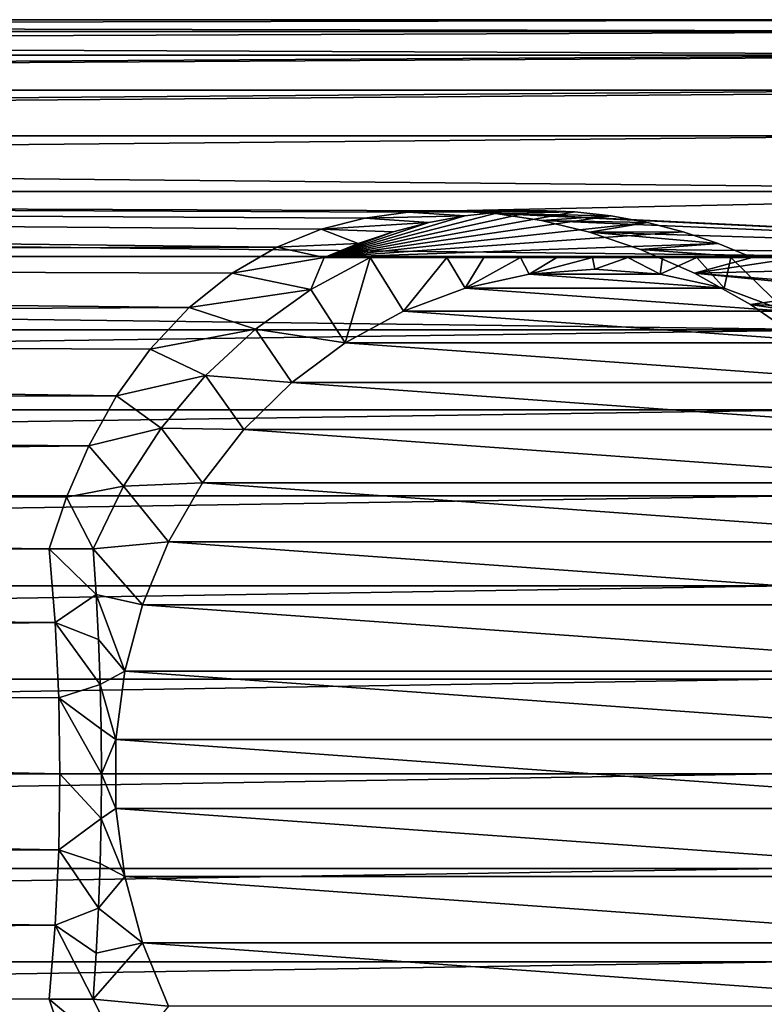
# Model space of a CAD drawing. Header units: metres. Extents: x -27 to 247, y -27 to 27.
# Tile 48 of 50: x 215 to 231, y -5 to 16. Entities that reach past the tile are written whole.
import ezdxf

# ---------------------------------------------------------------- set-up
doc = ezdxf.new("R2010")
doc.units = ezdxf.units.M
doc.layers.add('solid_10271303', color=7, linetype='CONTINUOUS')

msp = doc.modelspace()

# ---------------------------------------------------------------- linework, layer by layer
at = {"layer": 'solid_10271303'}
for points in [[(113.366859, 15.814806, 124.045029), (237.421005, 15.814825, 190.005768), (238.362717, 16.06823, 188.23465)], [(114.308525, 16.068218, 122.27401), (113.366859, 15.814806, 124.045029), (238.362717, 16.06823, 188.23465)], [(114.308525, 16.068218, 122.27401), (238.362717, 16.06823, 188.23465), (239.31192, 16.06823, 186.449463)], [(115.257851, 16.068218, 120.488594), (114.308525, 16.068218, 122.27401), (239.31192, 16.06823, 186.449463)], [(115.257851, 16.068218, 120.488594), (239.31192, 16.06823, 186.449463), (240.253647, 15.814825, 184.678345)], [(116.199516, 15.814806, 118.717583), (115.257851, 16.068218, 120.488594), (240.253647, 15.814825, 184.678345)], [(112.447578, 15.312068, 125.773941), (236.501617, 15.31201, 191.734879), (237.421005, 15.814825, 190.005768)], [(113.366859, 15.814806, 124.045029), (112.447578, 15.312068, 125.773941), (237.421005, 15.814825, 190.005768)], [(116.199516, 15.814806, 118.717583), (240.253647, 15.814825, 184.678345), (241.173019, 15.31201, 182.949234)], [(117.11879, 15.312068, 116.98867), (116.199516, 15.814806, 118.717583), (241.173019, 15.31201, 182.949234)], [(112.447578, 15.312068, 125.773941), (111.564964, 14.567746, 127.433891), (236.501617, 15.31201, 191.734879)], [(111.564964, 14.567746, 127.433891), (235.61908, 14.567716, 193.394699), (236.501617, 15.31201, 191.734879)], [(118.001404, 14.567746, 115.328712), (117.11879, 15.312068, 116.98867), (241.173019, 15.31201, 182.949234)], [(118.001404, 14.567746, 115.328712), (241.173019, 15.31201, 182.949234), (242.055573, 14.567716, 181.289413)], [(111.564964, 14.567746, 127.433891), (110.733154, 13.593688, 128.998306), (235.61908, 14.567716, 193.394699)], [(110.733154, 13.593688, 128.998306), (234.787277, 13.59368, 194.959076), (235.61908, 14.567716, 193.394699)], [(118.833221, 13.593688, 113.764297), (118.001404, 14.567746, 115.328712), (242.055573, 14.567716, 181.289413)], [(118.833221, 13.593688, 113.764297), (242.055573, 14.567716, 181.289413), (242.88736, 13.59368, 179.725037)], [(110.733154, 13.593688, 128.998306), (109.965218, 12.405255, 130.442581), (234.787277, 13.59368, 194.959076)], [(109.965218, 12.405255, 130.442581), (234.019363, 12.405264, 196.403336), (234.787277, 13.59368, 194.959076)], [(118.833221, 13.593688, 113.764297), (242.88736, 13.59368, 179.725037), (243.655289, 12.405264, 178.280792)], [(119.601158, 12.405255, 112.320023), (118.833221, 13.593688, 113.764297), (243.655289, 12.405264, 178.280792)], [(109.965218, 12.405255, 130.442581), (109.273209, 11.021026, 131.74408), (233.327423, 11.02121, 197.704681)], [(109.965218, 12.405255, 130.442581), (233.327423, 11.02121, 197.704681), (234.019363, 12.405264, 196.403336)], [(119.601158, 12.405255, 112.320023), (243.655289, 12.405264, 178.280792), (224.354736, 11.998691, 167.483322)], [(119.601158, 12.405255, 112.320023), (221.581635, 11.602615, 165.525345), (220.635773, 11.221439, 164.588486)], [(120.293167, 11.021026, 111.018532), (119.601158, 12.405255, 112.320023), (220.635773, 11.221439, 164.588486)], [(119.601158, 12.405255, 112.320023), (222.514221, 11.843197, 166.310699), (221.581635, 11.602615, 165.525345)], [(119.601158, 12.405255, 112.320023), (223.434814, 11.969373, 166.957184), (222.514221, 11.843197, 166.310699)], [(119.601158, 12.405255, 112.320023), (224.354736, 11.998691, 167.483322), (223.434814, 11.969373, 166.957184)], [(243.655289, 12.405264, 178.280792), (244.347229, 11.02121, 176.979431), (224.354736, 11.998691, 167.483322)], [(226.202087, 11.999988, 161.216461), (221.640976, 11, 159.734467), (225.420654, 11.971831, 160.962555)], [(226.983521, 11.971831, 161.470352), (221.640976, 11, 159.734467), (226.202087, 11.999988, 161.216461)], [(225.420654, 11.971831, 160.962555), (221.640976, 11, 159.734467), (224.643021, 11.887494, 160.709885)], [(227.761169, 11.887494, 161.723022), (221.640976, 11, 159.734467), (226.983521, 11.971831, 161.470352)], [(224.643021, 11.887494, 160.709885), (222.514221, 11.843197, 166.310699), (223.434814, 11.969373, 166.957184)], [(225.420654, 11.971831, 160.962555), (223.434814, 11.969373, 166.957184), (224.354736, 11.998691, 167.483322)], [(225.420654, 11.971831, 160.962555), (224.643021, 11.887494, 160.709885), (223.434814, 11.969373, 166.957184)], [(226.202087, 11.999988, 161.216461), (225.420654, 11.971831, 160.962555), (224.354736, 11.998691, 167.483322)], [(226.983521, 11.971831, 161.470352), (226.202087, 11.999988, 161.216461), (224.354736, 11.998691, 167.483322)], [(244.347229, 11.02121, 176.979431), (225.295395, 11.939275, 167.908691), (224.354736, 11.998691, 167.483322)], [(226.983521, 11.971831, 161.470352), (224.354736, 11.998691, 167.483322), (225.295395, 11.939275, 167.908691)], [(227.761169, 11.887494, 161.723022), (226.983521, 11.971831, 161.470352), (225.295395, 11.939275, 167.908691)], [(223.872589, 11.747355, 160.459549), (221.581635, 11.602615, 165.525345), (222.514221, 11.843197, 166.310699)], [(223.872589, 11.747355, 160.459549), (223.112991, 11.552058, 160.212753), (221.581635, 11.602615, 165.525345)], [(224.643021, 11.887494, 160.709885), (221.640976, 11, 159.734467), (223.872589, 11.747355, 160.459549)], [(228.531586, 11.747355, 161.973358), (221.640976, 11, 159.734467), (227.761169, 11.887494, 161.723022)], [(223.872589, 11.747355, 160.459549), (221.640976, 11, 159.734467), (223.112991, 11.552058, 160.212753)], [(229.291183, 11.552058, 162.220154), (221.640976, 11, 159.734467), (228.531586, 11.747355, 161.973358)], [(224.643021, 11.887494, 160.709885), (223.872589, 11.747355, 160.459549), (222.514221, 11.843197, 166.310699)], [(244.347229, 11.02121, 176.979431), (226.271301, 11.789675, 168.242874), (225.295395, 11.939275, 167.908691)], [(227.761169, 11.887494, 161.723022), (225.295395, 11.939275, 167.908691), (226.271301, 11.789675, 168.242874)], [(228.531586, 11.747355, 161.973358), (227.761169, 11.887494, 161.723022), (226.271301, 11.789675, 168.242874)], [(244.347229, 11.02121, 176.979431), (227.298599, 11.539925, 168.491714), (226.271301, 11.789675, 168.242874)], [(228.531586, 11.747355, 161.973358), (226.271301, 11.789675, 168.242874), (227.298599, 11.539925, 168.491714)], [(229.291183, 11.552058, 162.220154), (228.531586, 11.747355, 161.973358), (227.298599, 11.539925, 168.491714)], [(222.368103, 11.302593, 159.970718), (220.635773, 11.221439, 164.588486), (221.581635, 11.602615, 165.525345)], [(223.112991, 11.552058, 160.212753), (222.368103, 11.302593, 159.970718), (221.581635, 11.602615, 165.525345)], [(223.112991, 11.552058, 160.212753), (221.640976, 11, 159.734467), (222.368103, 11.302593, 159.970718)], [(230.036087, 11.302593, 162.462189), (221.640976, 11, 159.734467), (229.291183, 11.552058, 162.220154)], [(230.036087, 11.302593, 162.462189), (229.291183, 11.552058, 162.220154), (227.298599, 11.539925, 168.491714)], [(244.347229, 11.02121, 176.979431), (228.386749, 11.173249, 168.656921), (227.298599, 11.539925, 168.491714)], [(230.036087, 11.302593, 162.462189), (227.298599, 11.539925, 168.491714), (228.386749, 11.173249, 168.656921)], [(120.293167, 11.021026, 111.018532), (220.635773, 11.221439, 164.588486), (219.686172, 10.670373, 163.504669)], [(221.640976, 11, 159.734467), (219.686172, 10.670373, 163.504669), (220.635773, 11.221439, 164.588486)], [(222.368103, 11.302593, 159.970718), (221.640976, 11, 159.734467), (220.635773, 11.221439, 164.588486)], [(230.763199, 11, 162.698441), (221.640976, 11, 159.734467), (230.036087, 11.302593, 162.462189)], [(230.763199, 11, 162.698441), (230.036087, 11.302593, 162.462189), (228.386749, 11.173249, 168.656921)], [(244.347229, 11.02121, 176.979431), (229.537033, 10.667273, 168.739349), (228.386749, 11.173249, 168.656921)], [(230.763199, 11, 162.698441), (228.386749, 11.173249, 168.656921), (229.537033, 10.667273, 168.739349)], [(109.273209, 11.021026, 131.74408), (108.668213, 9.46324, 132.881897), (232.722382, 9.463344, 198.842606)], [(109.273209, 11.021026, 131.74408), (232.722382, 9.463344, 198.842606), (233.327423, 11.02121, 197.704681)], [(120.293167, 11.021026, 111.018532), (219.686172, 10.670373, 163.504669), (218.767044, 9.935472, 162.322296)], [(120.898163, 9.46324, 109.880714), (120.293167, 11.021026, 111.018532), (218.767044, 9.935472, 162.322296)], [(221.640976, 11, 159.734467), (221.356888, 10.317799, 156.300278), (219.686172, 10.670373, 163.504669)], [(221.640976, 11, 159.734467), (222.623138, 11, 156.7117), (221.356888, 10.317799, 156.300278)], [(222.095108, 9.185003, 155.781311), (221.356888, 10.317799, 156.300278), (222.623138, 11, 156.7117)], [(230.763199, 11, 162.698441), (222.623138, 11, 156.7117), (221.640976, 11, 159.734467)], [(222.095108, 9.185003, 155.781311), (222.623138, 11, 156.7117), (223.333939, 9.859968, 156.183838)], [(224.254349, 11, 156.908707), (222.623138, 11, 156.7117), (230.763199, 11, 162.698441)], [(224.254349, 11, 156.908707), (223.333939, 9.859968, 156.183838), (222.623138, 11, 156.7117)], [(224.254349, 11, 156.908707), (224.648895, 10.351361, 156.611084), (223.333939, 9.859968, 156.183838)], [(225.047073, 11, 157.047607), (224.254349, 11, 156.908707), (230.763199, 11, 162.698441)], [(225.047073, 11, 157.047607), (224.648895, 10.351361, 156.611084), (224.254349, 11, 156.908707)], [(225.828873, 11, 157.215759), (226.015121, 10.64987, 157.055008), (224.648895, 10.351361, 156.611084)], [(225.828873, 11, 157.215759), (224.648895, 10.351361, 156.611084), (225.047073, 11, 157.047607)], [(225.828873, 11, 157.215759), (225.047073, 11, 157.047607), (230.763199, 11, 162.698441)], [(226.600571, 11, 157.414444), (225.828873, 11, 157.215759), (230.763199, 11, 162.698441)], [(226.600571, 11, 157.414444), (226.015121, 10.64987, 157.055008), (225.828873, 11, 157.215759)], [(227.362656, 11, 157.644608), (227.407257, 10.75, 157.507339), (226.015121, 10.64987, 157.055008)], [(226.600571, 11, 157.414444), (227.362656, 11, 157.644608), (226.015121, 10.64987, 157.055008)], [(226.600571, 11, 157.414444), (230.763199, 11, 162.698441), (227.362656, 11, 157.644608)], [(228.114471, 11, 157.906342), (227.362656, 11, 157.644608), (230.763199, 11, 162.698441)], [(228.114471, 11, 157.906342), (227.407257, 10.75, 157.507339), (227.362656, 11, 157.644608)], [(228.114471, 11, 157.906342), (228.799393, 10.64987, 157.959671), (227.407257, 10.75, 157.507339)], [(228.855576, 11, 158.199188), (228.114471, 11, 157.906342), (230.763199, 11, 162.698441)], [(228.855576, 11, 158.199188), (228.799393, 10.64987, 157.959671), (228.114471, 11, 157.906342)], [(229.586899, 11, 158.52269), (230.165604, 10.351361, 158.40358), (228.799393, 10.64987, 157.959671)], [(229.586899, 11, 158.52269), (228.799393, 10.64987, 157.959671), (228.855576, 11, 158.199188)], [(229.586899, 11, 158.52269), (228.855576, 11, 158.199188), (230.763199, 11, 162.698441)], [(244.347229, 11.02121, 176.979431), (244.952271, 9.463344, 175.841507), (229.537033, 10.667273, 168.739349)], [(231.745346, 11, 159.67569), (230.763199, 11, 162.698441), (229.537033, 10.667273, 168.739349)], [(233.011597, 10.317799, 160.087128), (231.745346, 11, 159.67569), (229.537033, 10.667273, 168.739349)], [(230.309875, 11, 158.876266), (229.586899, 11, 158.52269), (230.763199, 11, 162.698441)], [(230.309875, 11, 158.876266), (230.165604, 10.351361, 158.40358), (229.586899, 11, 158.52269)], [(230.309875, 11, 158.876266), (231.48056, 9.859968, 158.830826), (230.165604, 10.351361, 158.40358)], [(230.309875, 11, 158.876266), (230.763199, 11, 162.698441), (231.745346, 11, 159.67569)], [(230.309875, 11, 158.876266), (231.745346, 11, 159.67569), (231.48056, 9.859968, 158.830826)], [(228.799393, 10.64987, 157.959671), (226.015121, 10.64987, 157.055008), (227.407257, 10.75, 157.507339)], [(221.356888, 10.317799, 156.300278), (218.767044, 9.935472, 162.322296), (219.686172, 10.670373, 163.504669)], [(230.165604, 10.351361, 158.40358), (224.648895, 10.351361, 156.611084), (226.015121, 10.64987, 157.055008)], [(228.799393, 10.64987, 157.959671), (230.165604, 10.351361, 158.40358), (226.015121, 10.64987, 157.055008)], [(244.952271, 9.463344, 175.841507), (230.730225, 10.000834, 168.741592), (229.537033, 10.667273, 168.739349)], [(233.011597, 10.317799, 160.087128), (229.537033, 10.667273, 168.739349), (230.730225, 10.000834, 168.741592)], [(221.356888, 10.317799, 156.300278), (220.181076, 9.475122, 155.918228), (218.767044, 9.935472, 162.322296)], [(222.095108, 9.185003, 155.781311), (220.181076, 9.475122, 155.918228), (221.356888, 10.317799, 156.300278)], [(231.48056, 9.859968, 158.830826), (223.333939, 9.859968, 156.183838), (224.648895, 10.351361, 156.611084)], [(230.165604, 10.351361, 158.40358), (231.48056, 9.859968, 158.830826), (224.648895, 10.351361, 156.611084)], [(234.187408, 9.475122, 160.469162), (233.011597, 10.317799, 160.087128), (230.730225, 10.000834, 168.741592)], [(120.898163, 9.46324, 109.880714), (218.767044, 9.935472, 162.322296), (217.938065, 9.049711, 161.14856)], [(220.181076, 9.475122, 155.918228), (217.938065, 9.049711, 161.14856), (218.767044, 9.935472, 162.322296)], [(232.719391, 9.185003, 159.233353), (222.095108, 9.185003, 155.781311), (223.333939, 9.859968, 156.183838)], [(231.48056, 9.859968, 158.830826), (232.719391, 9.185003, 159.233353), (223.333939, 9.859968, 156.183838)], [(244.952271, 9.463344, 175.841507), (231.903564, 9.180638, 168.675995), (230.730225, 10.000834, 168.741592)], [(234.187408, 9.475122, 160.469162), (230.730225, 10.000834, 168.741592), (231.903564, 9.180638, 168.675995)], [(108.159676, 7.756391, 133.838318), (232.21376, 7.756236, 199.799164), (232.722382, 9.463344, 198.842606)], [(108.668213, 9.46324, 132.881897), (108.159676, 7.756391, 133.838318), (232.722382, 9.463344, 198.842606)], [(120.898163, 9.46324, 109.880714), (217.938065, 9.049711, 161.14856), (217.222672, 8.051656, 160.05899)], [(121.406693, 7.756391, 108.924294), (120.898163, 9.46324, 109.880714), (217.222672, 8.051656, 160.05899)], [(220.181076, 9.475122, 155.918228), (219.114258, 8.485281, 155.571609), (217.938065, 9.049711, 161.14856)], [(220.955139, 8.338928, 155.410919), (219.114258, 8.485281, 155.571609), (220.181076, 9.475122, 155.918228)], [(220.955139, 8.338928, 155.410919), (220.181076, 9.475122, 155.918228), (222.095108, 9.185003, 155.781311)], [(219.114258, 8.485281, 155.571609), (217.222672, 8.051656, 160.05899), (217.938065, 9.049711, 161.14856)], [(233.85936, 8.338928, 159.60376), (220.955139, 8.338928, 155.410919), (222.095108, 9.185003, 155.781311)], [(232.719391, 9.185003, 159.233353), (233.85936, 8.338928, 159.60376), (222.095108, 9.185003, 155.781311)], [(219.114258, 8.485281, 155.571609), (218.172867, 7.363563, 155.265732), (217.222672, 8.051656, 160.05899)], [(219.935181, 7.337309, 155.079514), (218.172867, 7.363563, 155.265732), (219.114258, 8.485281, 155.571609)], [(219.935181, 7.337309, 155.079514), (219.114258, 8.485281, 155.571609), (220.955139, 8.338928, 155.410919)], [(234.879333, 7.337309, 159.935165), (219.935181, 7.337309, 155.079514), (220.955139, 8.338928, 155.410919)], [(233.85936, 8.338928, 159.60376), (234.879333, 7.337309, 159.935165), (220.955139, 8.338928, 155.410919)], [(121.406693, 7.756391, 108.924294), (217.222672, 8.051656, 160.05899), (216.631134, 6.990413, 159.108871)], [(218.172867, 7.363563, 155.265732), (216.631134, 6.990413, 159.108871), (217.222672, 8.051656, 160.05899)], [(108.159676, 7.756391, 133.838318), (107.755493, 5.926869, 134.59848), (232.21376, 7.756236, 199.799164)], [(107.755493, 5.926869, 134.59848), (231.809616, 5.926806, 200.55925), (232.21376, 7.756236, 199.799164)], [(121.810883, 5.926869, 108.164131), (121.406693, 7.756391, 108.924294), (216.631134, 6.990413, 159.108871)], [(218.172867, 7.363563, 155.265732), (217.371429, 6.127236, 155.005325), (216.631134, 6.990413, 159.108871)], [(219.054672, 6.199285, 154.793411), (217.371429, 6.127236, 155.005325), (218.172867, 7.363563, 155.265732)], [(219.054672, 6.199285, 154.793411), (218.172867, 7.363563, 155.265732), (219.935181, 7.337309, 155.079514)], [(235.759842, 6.199285, 160.221252), (219.054672, 6.199285, 154.793411), (219.935181, 7.337309, 155.079514)], [(234.879333, 7.337309, 159.935165), (235.759842, 6.199285, 160.221252), (219.935181, 7.337309, 155.079514)], [(121.810883, 5.926869, 108.164131), (216.631134, 6.990413, 159.108871), (216.156525, 5.898542, 158.315933)], [(217.371429, 6.127236, 155.005325), (216.156525, 5.898542, 158.315933), (216.631134, 6.990413, 159.108871)], [(217.371429, 6.127236, 155.005325), (216.722626, 4.795832, 154.79451), (216.156525, 5.898542, 158.315933)], [(218.329697, 4.945791, 154.557861), (216.722626, 4.795832, 154.79451), (217.371429, 6.127236, 155.005325)], [(218.329697, 4.945791, 154.557861), (217.371429, 6.127236, 155.005325), (219.054672, 6.199285, 154.793411)], [(236.484818, 4.945791, 160.456818), (218.329697, 4.945791, 154.557861), (219.054672, 6.199285, 154.793411)], [(235.759842, 6.199285, 160.221252), (236.484818, 4.945791, 160.456818), (219.054672, 6.199285, 154.793411)], [(107.755493, 5.926869, 134.59848), (107.462151, 4.003838, 135.150162), (231.809616, 5.926806, 200.55925)], [(107.462151, 4.003838, 135.150162), (231.516296, 4.003908, 201.110916), (231.809616, 5.926806, 200.55925)], [(121.810883, 5.926869, 108.164131), (216.156525, 5.898542, 158.315933), (215.785522, 4.795832, 157.678589)], [(122.104218, 4.003838, 107.612442), (121.810883, 5.926869, 108.164131), (215.785522, 4.795832, 157.678589)], [(216.722626, 4.795832, 154.79451), (215.785522, 4.795832, 157.678589), (216.156525, 5.898542, 158.315933)], [(217.773666, 3.599783, 154.377182), (216.722626, 4.795832, 154.79451), (218.329697, 4.945791, 154.557861)], [(237.040848, 3.599783, 160.637482), (217.773666, 3.599783, 154.377182), (218.329697, 4.945791, 154.557861)], [(236.484818, 4.945791, 160.456818), (237.040848, 3.599783, 160.637482), (218.329697, 4.945791, 154.557861)], [(215.912552, 3.223748, 157.287643), (122.104218, 4.003838, 107.612442), (215.785522, 4.795832, 157.678589)], [(216.785965, 3.821466, 154.599533), (215.912552, 3.223748, 157.287643), (215.785522, 4.795832, 157.678589)], [(216.785965, 3.821466, 154.599533), (215.785522, 4.795832, 157.678589), (216.722626, 4.795832, 154.79451)], [(216.785965, 3.821466, 154.599533), (216.722626, 4.795832, 154.79451), (217.773666, 3.599783, 154.377182)], [(107.284302, 2.017891, 135.484665), (231.33844, 2.017865, 201.445419), (231.516296, 4.003908, 201.110916)], [(107.462151, 4.003838, 135.150162), (107.284302, 2.017891, 135.484665), (231.516296, 4.003908, 201.110916)], [(215.912552, 3.223748, 157.287643), (122.282074, 2.017891, 107.277946), (122.104218, 4.003838, 107.612442)], [(216.83577, 2.860402, 154.446289), (215.912552, 3.223748, 157.287643), (216.785965, 3.821466, 154.599533)], [(216.785965, 3.821466, 154.599533), (217.773666, 3.599783, 154.377182), (217.397247, 2.187134, 154.254883)], [(216.83577, 2.860402, 154.446289), (216.785965, 3.821466, 154.599533), (217.397247, 2.187134, 154.254883)], [(237.417252, 2.187134, 160.759781), (217.397247, 2.187134, 154.254883), (217.773666, 3.599783, 154.377182)], [(237.040848, 3.599783, 160.637482), (237.417252, 2.187134, 160.759781), (217.773666, 3.599783, 154.377182)], [(215.912552, 3.223748, 157.287643), (215.989227, 1.619881, 157.051666), (122.282074, 2.017891, 107.277946)], [(216.871796, 1.90586, 154.335403), (215.989227, 1.619881, 157.051666), (215.912552, 3.223748, 157.287643)], [(216.871796, 1.90586, 154.335403), (215.912552, 3.223748, 157.287643), (216.83577, 2.860402, 154.446289)], [(216.871796, 1.90586, 154.335403), (216.83577, 2.860402, 154.446289), (217.397247, 2.187134, 154.254883)], [(216.871796, 1.90586, 154.335403), (217.397247, 2.187134, 154.254883), (217.207245, 0.733755, 154.193146)], [(237.607269, 0.733755, 160.821518), (217.207245, 0.733755, 154.193146), (217.397247, 2.187134, 154.254883)], [(237.417252, 2.187134, 160.759781), (237.607269, 0.733755, 160.821518), (217.397247, 2.187134, 154.254883)], [(107.284302, 2.017891, 135.484665), (107.224693, 0, 135.596756), (231.33844, 2.017865, 201.445419)], [(231.33844, 2.017865, 201.445419), (107.224693, 0, 135.596756), (231.278839, 0, 201.55751)], [(122.282074, 2.017891, 107.277946), (216.014862, 0, 156.972763), (122.341682, 0, 107.165848)], [(215.989227, 1.619881, 157.051666), (216.014862, 0, 156.972763), (122.282074, 2.017891, 107.277946)], [(216.893677, 0.952908, 154.268036), (215.989227, 1.619881, 157.051666), (216.871796, 1.90586, 154.335403)], [(216.893677, 0.952908, 154.268036), (216.871796, 1.90586, 154.335403), (217.207245, 0.733755, 154.193146)], [(216.901031, 0.000001, 154.245422), (216.014862, 0, 156.972763), (215.989227, 1.619881, 157.051666)], [(216.901031, 0.000001, 154.245422), (215.989227, 1.619881, 157.051666), (216.893677, 0.952908, 154.268036)], [(216.901031, 0.000001, 154.245422), (216.893677, 0.952908, 154.268036), (217.207245, 0.733755, 154.193146)], [(216.901031, 0.000001, 154.245422), (217.207245, 0.733755, 154.193146), (217.207245, -0.733755, 154.193146)], [(237.607269, -0.733755, 160.821518), (217.207245, -0.733755, 154.193146), (217.207245, 0.733755, 154.193146)], [(237.607269, 0.733755, 160.821518), (237.607269, -0.733755, 160.821518), (217.207245, 0.733755, 154.193146)], [(231.278839, 0, 201.55751), (107.224693, 0, 135.596756), (107.284302, -2.017891, 135.484665)], [(231.33844, -2.017865, 201.445419), (231.278839, 0, 201.55751), (107.284302, -2.017891, 135.484665)], [(122.282074, -2.017891, 107.277946), (122.341682, 0, 107.165848), (215.989227, -1.619881, 157.051666)], [(122.341682, 0, 107.165848), (216.014862, 0, 156.972763), (215.989227, -1.619881, 157.051666)], [(216.893677, -0.952907, 154.268036), (215.989227, -1.619881, 157.051666), (216.014862, 0, 156.972763)], [(216.893677, -0.952907, 154.268036), (216.014862, 0, 156.972763), (216.901031, 0.000001, 154.245422)], [(216.893677, -0.952907, 154.268036), (216.901031, 0.000001, 154.245422), (217.207245, -0.733755, 154.193146)], [(216.893677, -0.952907, 154.268036), (217.207245, -0.733755, 154.193146), (217.397247, -2.187134, 154.254883)], [(237.417252, -2.187134, 160.759781), (217.397247, -2.187134, 154.254883), (217.207245, -0.733755, 154.193146)], [(237.607269, -0.733755, 160.821518), (237.417252, -2.187134, 160.759781), (217.207245, -0.733755, 154.193146)], [(216.871796, -1.905858, 154.335403), (215.989227, -1.619881, 157.051666), (216.893677, -0.952907, 154.268036)], [(216.871796, -1.905858, 154.335403), (216.893677, -0.952907, 154.268036), (217.397247, -2.187134, 154.254883)], [(122.282074, -2.017891, 107.277946), (215.989227, -1.619881, 157.051666), (215.912552, -3.223748, 157.287643)], [(216.83577, -2.860401, 154.446289), (215.912552, -3.223748, 157.287643), (215.989227, -1.619881, 157.051666)], [(216.83577, -2.860401, 154.446289), (215.989227, -1.619881, 157.051666), (216.871796, -1.905858, 154.335403)], [(231.33844, -2.017865, 201.445419), (107.284302, -2.017891, 135.484665), (107.462151, -4.003838, 135.150162)], [(231.516296, -4.003908, 201.110916), (231.33844, -2.017865, 201.445419), (107.462151, -4.003838, 135.150162)], [(122.104218, -4.003838, 107.612442), (122.282074, -2.017891, 107.277946), (215.912552, -3.223748, 157.287643)], [(216.83577, -2.860401, 154.446289), (216.871796, -1.905858, 154.335403), (217.397247, -2.187134, 154.254883)], [(216.83577, -2.860401, 154.446289), (217.397247, -2.187134, 154.254883), (217.773666, -3.599783, 154.377182)], [(237.040848, -3.599783, 160.637482), (217.773666, -3.599783, 154.377182), (217.397247, -2.187134, 154.254883)], [(237.417252, -2.187134, 160.759781), (237.040848, -3.599783, 160.637482), (217.397247, -2.187134, 154.254883)], [(216.785965, -3.821466, 154.599533), (215.912552, -3.223748, 157.287643), (216.83577, -2.860401, 154.446289)], [(216.785965, -3.821466, 154.599533), (216.83577, -2.860401, 154.446289), (217.773666, -3.599783, 154.377182)], [(122.104218, -4.003838, 107.612442), (215.912552, -3.223748, 157.287643), (215.785522, -4.795832, 157.678589)], [(216.722626, -4.795832, 154.79451), (215.785522, -4.795832, 157.678589), (215.912552, -3.223748, 157.287643)], [(216.785965, -3.821466, 154.599533), (216.722626, -4.795832, 154.79451), (215.912552, -3.223748, 157.287643)], [(218.329697, -4.945791, 154.557861), (216.722626, -4.795832, 154.79451), (217.773666, -3.599783, 154.377182)], [(216.785965, -3.821466, 154.599533), (217.773666, -3.599783, 154.377182), (216.722626, -4.795832, 154.79451)], [(236.484818, -4.945791, 160.456818), (218.329697, -4.945791, 154.557861), (217.773666, -3.599783, 154.377182)], [(237.040848, -3.599783, 160.637482), (236.484818, -4.945791, 160.456818), (217.773666, -3.599783, 154.377182)], [(231.516296, -4.003908, 201.110916), (107.462151, -4.003838, 135.150162), (107.755493, -5.926869, 134.59848)], [(231.809616, -5.926806, 200.55925), (231.516296, -4.003908, 201.110916), (107.755493, -5.926869, 134.59848)], [(121.810883, -5.926869, 108.164131), (122.104218, -4.003838, 107.612442), (216.156525, -5.898533, 158.315918)], [(122.104218, -4.003838, 107.612442), (215.785522, -4.795832, 157.678589), (216.156525, -5.898533, 158.315918)], [(217.371429, -6.127236, 155.005325), (216.156525, -5.898533, 158.315918), (215.785522, -4.795832, 157.678589)], [(216.722626, -4.795832, 154.79451), (217.371429, -6.127236, 155.005325), (215.785522, -4.795832, 157.678589)], [(218.329697, -4.945791, 154.557861), (217.371429, -6.127236, 155.005325), (216.722626, -4.795832, 154.79451)]]:
    msp.add_3dface(points, dxfattribs=at)

doc.saveas('drawing.dxf')
